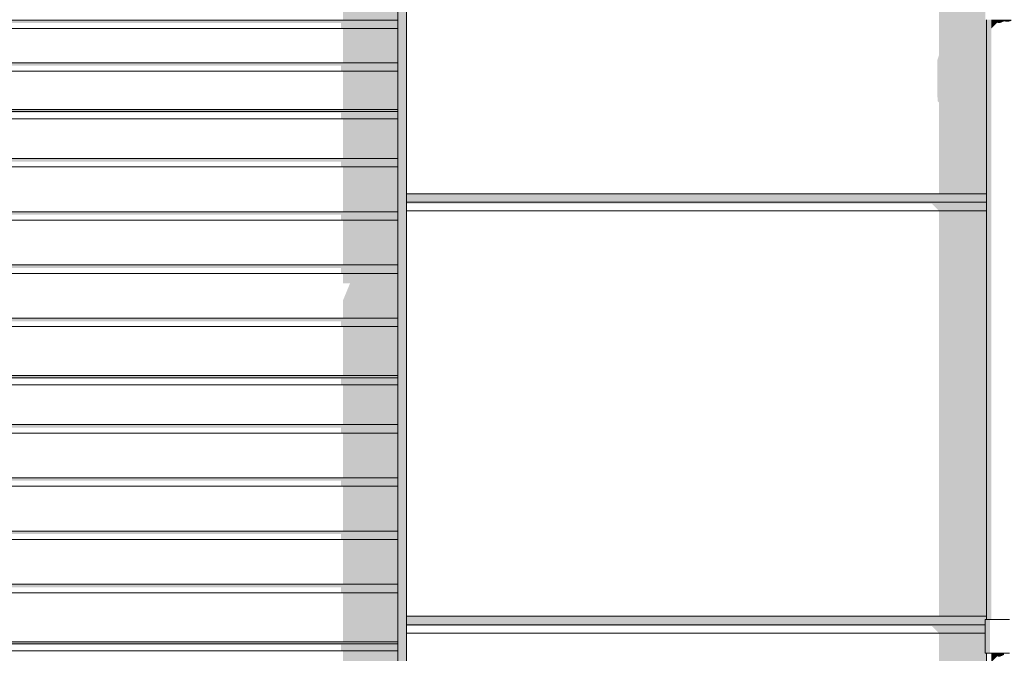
# Model space of a CAD drawing. Header units: millimetres. Extents: x 11 to 55443, y -2 to 19464.
# Tile 102 of 135: x 35122 to 37453, y 12086 to 13586. Entities that reach past the tile are written whole.
import ezdxf

# ---------------------------------------------------------------- set-up
doc = ezdxf.new("R2010")
doc.units = ezdxf.units.MM
doc.header["$MEASUREMENT"] = 0
doc.linetypes.add('Wipeout_Contour', pattern=[1000, 0, -1000])
for name, color, linetype in [('Nowe_A__SCIANY', 7, 'Continuous'), ('Nowe_A_WN_WYPOSAZENIE', 7, 'Continuous'), ('Nowe_Drzwi Archicad', 7, 'Continuous')]:
    doc.layers.add(name, color=color, linetype=linetype)
for name, color, linetype, lineweight in [('Nowe_A__SCIANY_Nr_pióra__87', 7, 'Continuous', 13), ('Nowe_A_WN_WYPOSAZENIE_Nr_pióra__2', 7, 'Continuous', 13), ('Nowe_Drzwi Archicad_Nr_pióra__101', 252, 'Continuous', 5), ('Nowe_Drzwi Archicad_Nr_pióra__81', 7, 'Continuous', 13), ('Nowe_Drzwi Archicad_Nr_pióra__87', 7, 'Continuous', 13)]:
    doc.layers.add(name, color=color, linetype=linetype, lineweight=lineweight)

# ---------------------------------------------------------------- blocks, each defined once
blk = doc.blocks.new('ElemPrzekroju_1_1', base_point=(7287.1, 10854))
at = {"color": 254, "linetype": 'Wipeout_Contour', "lineweight": 0, "ltscale": 315984.928026}
blk.add_wipeout([(36037.1, 14134), (36037.1, 13174), (37410.5, 13174), (37410.5, 13586.3), (37407.5, 13586.3), (37407.5, 13666.3), (37410.5, 13666.3), (37410.5, 14134)], dxfattribs=at).dxf.layer = 'Nowe_A__SCIANY'
at = {"color": 254, "linetype": 'Wipeout_Contour', "lineweight": 0, "ltscale": 156050.362071}
blk.add_wipeout([(37410.5, 13174), (36037.1, 13174), (36037.1, 13154), (37410.5, 13154)], dxfattribs=at).dxf.layer = 'Nowe_A__SCIANY'
at = {"layer": 'Nowe_A__SCIANY', "linetype": 'Continuous', "lineweight": 0, "true_color": 0x000000}
for points in [[(37298, 13502.2), (37294, 13490.1), (37294, 13410.1), (37295.1, 13393.4), (37298, 13390.2), (37298, 13174), (37410.5, 13174), (37410.5, 13586.3), (37407.5, 13586.3), (37407.5, 13666.3), (37410.5, 13666.3), (37410.5, 14134), (37298, 14134)], [(37410.5, 13174), (36037.1, 13174), (36037.1, 13154), (37410.5, 13154)]]:
    blk.add_hatch(color=18, dxfattribs=at).paths.add_polyline_path(points)
at = {"layer": 'Nowe_A__SCIANY_Nr_pióra__87', "color": 7, "linetype": 'Continuous', "lineweight": 13}
blk.add_line((36037.1, 13174), (37410.5, 13174), dxfattribs=at)
at = {"color": 254, "linetype": 'Wipeout_Contour', "lineweight": 0, "ltscale": 156023.378507}
blk.add_wipeout([(37410.5, 13154), (36037.1, 13154), (36037.1, 13134), (37410.5, 13134)], dxfattribs=at).dxf.layer = 'Nowe_A__SCIANY'
at = {"layer": 'Nowe_A__SCIANY_Nr_pióra__87', "color": 7, "linetype": 'Continuous', "lineweight": 13}
blk.add_line((36037.1, 13154), (37410.5, 13154), dxfattribs=at)
at = {"color": 254, "linetype": 'Wipeout_Contour', "lineweight": 0, "ltscale": 155384.280152}
blk.add_wipeout([(37410.5, 13134), (36037.1, 13134), (36037.1, 12174), (37410.5, 12174)], dxfattribs=at).dxf.layer = 'Nowe_A__SCIANY'
at = {"layer": 'Nowe_A__SCIANY', "linetype": 'Continuous', "lineweight": 0, "true_color": 0x000000}
blk.add_hatch(color=18, dxfattribs=at).paths.add_polyline_path([(36037.1, 13150.6), (37281.4, 13150.6), (37298, 13134), (37410.5, 13134), (37410.5, 13154), (36037.1, 13154)])
at = {"layer": 'Nowe_A__SCIANY_Nr_pióra__87', "color": 7, "linetype": 'Continuous', "lineweight": 13}
blk.add_line((36037.1, 13134), (37410.5, 13134), dxfattribs=at)
at = {"color": 254, "linetype": 'Wipeout_Contour', "lineweight": 0, "ltscale": 233417.680563}
blk.add_wipeout([(36037.1, 12154), (37407.5, 12154), (37407.5, 12166.3), (37410.5, 12166.3), (37410.5, 12174), (36037.1, 12174)], dxfattribs=at).dxf.layer = 'Nowe_A__SCIANY'
at = {"layer": 'Nowe_A__SCIANY', "linetype": 'Continuous', "lineweight": 0, "true_color": 0x000000}
for points in [[(37410.5, 13134), (37298, 13134), (37298, 12174), (37410.5, 12174)], [(36037.1, 12154), (37407.5, 12154), (37407.5, 12166.3), (37410.5, 12166.3), (37410.5, 12174), (36037.1, 12174)]]:
    blk.add_hatch(color=18, dxfattribs=at).paths.add_polyline_path(points)
at = {"layer": 'Nowe_A__SCIANY_Nr_pióra__87', "color": 7, "linetype": 'Continuous', "lineweight": 13}
blk.add_line((36037.1, 12174), (37410.5, 12174), dxfattribs=at)
at = {"color": 254, "linetype": 'Wipeout_Contour', "lineweight": 0, "ltscale": 154715.249605}
blk.add_wipeout([(36037.1, 12134), (37407.5, 12134), (37407.5, 12154), (36037.1, 12154)], dxfattribs=at).dxf.layer = 'Nowe_A__SCIANY'
at = {"layer": 'Nowe_A__SCIANY_Nr_pióra__87', "color": 7, "linetype": 'Continuous', "lineweight": 13}
blk.add_line((36037.1, 12154), (37407.5, 12154), dxfattribs=at)
at = {"color": 254, "linetype": 'Wipeout_Contour', "lineweight": 0, "ltscale": 232749.963399}
blk.add_wipeout([(37407.5, 12134), (36037.1, 12134), (36037.1, 11174), (37410.5, 11174), (37410.5, 12086.3), (37407.5, 12086.3)], dxfattribs=at).dxf.layer = 'Nowe_A__SCIANY'
at = {"layer": 'Nowe_A__SCIANY', "linetype": 'Continuous', "lineweight": 0, "true_color": 0x000000}
for points in [[(36037.1, 12150.6), (37281.4, 12150.6), (37298, 12134), (37407.5, 12134), (37407.5, 12154), (36037.1, 12154)], [(37298, 12002.2), (37294, 11990.1), (37294, 11910.1), (37295.1, 11893.4), (37298, 11890.2), (37298, 11174), (37410.5, 11174), (37410.5, 12086.3), (37407.5, 12086.3), (37407.5, 12134), (37298, 12134)]]:
    blk.add_hatch(color=18, dxfattribs=at).paths.add_polyline_path(points)
at = {"layer": 'Nowe_A__SCIANY_Nr_pióra__87', "color": 7, "linetype": 'Continuous', "lineweight": 13}
blk.add_line((36037.1, 12134), (37407.5, 12134), dxfattribs=at)
blk = doc.blocks.new('ElemPrzekroju_5_1', base_point=(7287.1, 10854))
at = {"color": 254, "linetype": 'Wipeout_Contour', "lineweight": 0, "ltscale": 153212.264806}
blk.add_wipeout([(36037.1, 10854), (36037.1, 14854), (36029.6, 14846.5), (36029.6, 10854)], dxfattribs=at).dxf.layer = 'Nowe_Drzwi Archicad'
at = {"color": 254, "linetype": 'Wipeout_Contour', "lineweight": 0, "ltscale": 147991.321983}
blk.add_wipeout([(36017.1, 13585.6), (32807.1, 13585.6), (32807.1, 13565.6), (36017.1, 13565.6)], dxfattribs=at).dxf.layer = 'Nowe_Drzwi Archicad'
at = {"color": 254, "linetype": 'Wipeout_Contour', "lineweight": 0, "ltscale": 147676.835259}
blk.add_wipeout([(36017.1, 13368.7), (32807.1, 13368.7), (32807.1, 13351.7), (36017.1, 13351.7)], dxfattribs=at).dxf.layer = 'Nowe_Drzwi Archicad'
at = {"color": 254, "linetype": 'Wipeout_Contour', "lineweight": 0, "ltscale": 147514.32134}
blk.add_wipeout([(36017.1, 13257.7), (32807.1, 13257.7), (32807.1, 13237.7), (36017.1, 13237.7)], dxfattribs=at).dxf.layer = 'Nowe_Drzwi Archicad'
at = {"color": 254, "linetype": 'Wipeout_Contour', "lineweight": 0, "ltscale": 147333.7245}
blk.add_wipeout([(32807.1, 13131.7), (32807.1, 13111.7), (36017.1, 13111.7), (36017.1, 13131.7)], dxfattribs=at).dxf.layer = 'Nowe_Drzwi Archicad'
at = {"color": 254, "linetype": 'Wipeout_Contour', "lineweight": 0, "ltscale": 147154.633672}
blk.add_wipeout([(32807.1, 13005.7), (32807.1, 12985.7), (36017.1, 12985.7), (36017.1, 13005.7)], dxfattribs=at).dxf.layer = 'Nowe_Drzwi Archicad'
at = {"color": 254, "linetype": 'Wipeout_Contour', "lineweight": 0, "ltscale": 146977.054359}
blk.add_wipeout([(36017.1, 12879.7), (32807.1, 12879.7), (32807.1, 12859.7), (36017.1, 12859.7)], dxfattribs=at).dxf.layer = 'Nowe_Drzwi Archicad'
at = {"color": 254, "linetype": 'Wipeout_Contour', "lineweight": 0, "ltscale": 146782.356052}
blk.add_wipeout([(36017.1, 12738.8), (32807.1, 12738.8), (32807.1, 12721.8), (36017.1, 12721.8)], dxfattribs=at).dxf.layer = 'Nowe_Drzwi Archicad'
at = {"color": 254, "linetype": 'Wipeout_Contour', "lineweight": 0, "ltscale": 146626.590118}
blk.add_wipeout([(36017.1, 12627.8), (32807.1, 12627.8), (32807.1, 12607.8), (36017.1, 12607.8)], dxfattribs=at).dxf.layer = 'Nowe_Drzwi Archicad'
at = {"color": 254, "linetype": 'Wipeout_Contour', "lineweight": 0, "ltscale": 146453.577067}
blk.add_wipeout([(32807.1, 12501.8), (32807.1, 12481.8), (36017.1, 12481.8), (36017.1, 12501.8)], dxfattribs=at).dxf.layer = 'Nowe_Drzwi Archicad'
at = {"color": 254, "linetype": 'Wipeout_Contour', "lineweight": 0, "ltscale": 146282.097531}
blk.add_wipeout([(32807.1, 12375.8), (32807.1, 12355.8), (36017.1, 12355.8), (36017.1, 12375.8)], dxfattribs=at).dxf.layer = 'Nowe_Drzwi Archicad'
at = {"color": 254, "linetype": 'Wipeout_Contour', "lineweight": 0, "ltscale": 146112.156776}
blk.add_wipeout([(32807.1, 12249.8), (32807.1, 12229.8), (36017.1, 12229.8), (36017.1, 12249.8)], dxfattribs=at).dxf.layer = 'Nowe_Drzwi Archicad'
at = {"color": 254, "linetype": 'Wipeout_Contour', "lineweight": 0, "ltscale": 145925.941194}
blk.add_wipeout([(36017.1, 12108.9), (32807.1, 12108.9), (32807.1, 12091.9), (36017.1, 12091.9)], dxfattribs=at).dxf.layer = 'Nowe_Drzwi Archicad'
at = {"layer": 'Nowe_Drzwi Archicad', "linetype": 'Continuous', "lineweight": 0, "true_color": 0x000000}
blk.add_hatch(color=18, dxfattribs=at).paths.add_polyline_path([(36037.1, 10854), (36037.1, 14854), (36029.6, 14846.5), (36029.6, 10854)])
at = {"color": 254, "linetype": 'Wipeout_Contour', "lineweight": 0, "ltscale": 148065.753147}
blk.add_wipeout([(32807.1, 13666.6), (32807.1, 13585.6), (36017.1, 13585.6), (36017.1, 13666.6)], dxfattribs=at).dxf.layer = 'Nowe_Drzwi Archicad'
at = {"color": 254, "linetype": 'Wipeout_Contour', "lineweight": 0, "ltscale": 147692.714114}
blk.add_wipeout([(32807.1, 13373.6), (32807.1, 13368.7), (36017.1, 13368.7), (36017.1, 13373.6)], dxfattribs=at).dxf.layer = 'Nowe_Drzwi Archicad'
at = {"color": 254, "linetype": 'Wipeout_Contour', "lineweight": 0, "ltscale": 147596.611925}
blk.add_wipeout([(32807.1, 13351.7), (32807.1, 13257.7), (36017.1, 13257.7), (36017.1, 13351.7)], dxfattribs=at).dxf.layer = 'Nowe_Drzwi Archicad'
at = {"color": 254, "linetype": 'Wipeout_Contour', "lineweight": 0, "ltscale": 147423.962463}
blk.add_wipeout([(32807.1, 13237.7), (32807.1, 13131.7), (36017.1, 13131.7), (36017.1, 13237.7)], dxfattribs=at).dxf.layer = 'Nowe_Drzwi Archicad'
at = {"color": 254, "linetype": 'Wipeout_Contour', "lineweight": 0, "ltscale": 147244.118403}
blk.add_wipeout([(36017.1, 13111.7), (32807.1, 13111.7), (32807.1, 13005.7), (36017.1, 13005.7)], dxfattribs=at).dxf.layer = 'Nowe_Drzwi Archicad'
at = {"color": 254, "linetype": 'Wipeout_Contour', "lineweight": 0, "ltscale": 147065.783127}
blk.add_wipeout([(32807.1, 12985.7), (32807.1, 12879.7), (36017.1, 12879.7), (36017.1, 12985.7)], dxfattribs=at).dxf.layer = 'Nowe_Drzwi Archicad'
at = {"color": 254, "linetype": 'Wipeout_Contour', "lineweight": 0, "ltscale": 146797.579219}
blk.add_wipeout([(32807.1, 12743.7), (32807.1, 12738.8), (36017.1, 12738.8), (36017.1, 12743.7)], dxfattribs=at).dxf.layer = 'Nowe_Drzwi Archicad'
at = {"color": 254, "linetype": 'Wipeout_Contour', "lineweight": 0, "ltscale": 146705.460884}
blk.add_wipeout([(36017.1, 12721.8), (32807.1, 12721.8), (32807.1, 12627.8), (36017.1, 12627.8)], dxfattribs=at).dxf.layer = 'Nowe_Drzwi Archicad'
at = {"color": 254, "linetype": 'Wipeout_Contour', "lineweight": 0, "ltscale": 146540.0221}
blk.add_wipeout([(32807.1, 12607.8), (32807.1, 12501.8), (36017.1, 12501.8), (36017.1, 12607.8)], dxfattribs=at).dxf.layer = 'Nowe_Drzwi Archicad'
at = {"color": 254, "linetype": 'Wipeout_Contour', "lineweight": 0, "ltscale": 146367.775569}
blk.add_wipeout([(32807.1, 12481.8), (32807.1, 12375.8), (36017.1, 12375.8), (36017.1, 12481.8)], dxfattribs=at).dxf.layer = 'Nowe_Drzwi Archicad'
at = {"color": 254, "linetype": 'Wipeout_Contour', "lineweight": 0, "ltscale": 146197.06524}
blk.add_wipeout([(36017.1, 12355.8), (32807.1, 12355.8), (32807.1, 12249.8), (36017.1, 12249.8)], dxfattribs=at).dxf.layer = 'Nowe_Drzwi Archicad'
at = {"color": 254, "linetype": 'Wipeout_Contour', "lineweight": 0, "ltscale": 145940.496798}
blk.add_wipeout([(32807.1, 12113.8), (32807.1, 12108.9), (36017.1, 12108.9), (36017.1, 12113.8)], dxfattribs=at).dxf.layer = 'Nowe_Drzwi Archicad'
at = {"color": 254, "linetype": 'Wipeout_Contour', "lineweight": 0, "ltscale": 145852.434382}
blk.add_wipeout([(32807.1, 12091.9), (32807.1, 11997.9), (36017.1, 11997.9), (36017.1, 12091.9)], dxfattribs=at).dxf.layer = 'Nowe_Drzwi Archicad'
at = {"layer": 'Nowe_Drzwi Archicad', "linetype": 'Continuous', "lineweight": 0, "true_color": 0x000000}
for points in [[(32807.1, 13373.6), (32807.1, 13368.7), (36017.1, 13368.7), (36017.1, 13373.6)], [(32807.1, 12743.7), (32807.1, 12738.8), (36017.1, 12738.8), (36017.1, 12743.7)], [(32807.1, 12113.8), (32807.1, 12108.9), (36017.1, 12108.9), (36017.1, 12113.8)]]:
    blk.add_hatch(color=18, dxfattribs=at).paths.add_polyline_path(points)
at = {"color": 254, "linetype": 'Wipeout_Contour', "lineweight": 0, "ltscale": 147762.489966}
blk.add_wipeout([(36017.1, 13464.6), (32807.1, 13464.6), (32807.1, 13373.6), (36017.1, 13373.6)], dxfattribs=at).dxf.layer = 'Nowe_Drzwi Archicad'
at = {"color": 254, "linetype": 'Wipeout_Contour', "lineweight": 0, "ltscale": 146882.003154}
blk.add_wipeout([(36017.1, 12859.7), (32807.1, 12859.7), (32807.1, 12743.7), (36017.1, 12743.7)], dxfattribs=at).dxf.layer = 'Nowe_Drzwi Archicad'
at = {"color": 254, "linetype": 'Wipeout_Contour', "lineweight": 0, "ltscale": 146021.24213}
blk.add_wipeout([(36017.1, 12229.8), (32807.1, 12229.8), (32807.1, 12113.8), (36017.1, 12113.8)], dxfattribs=at).dxf.layer = 'Nowe_Drzwi Archicad'
at = {"color": 254, "linetype": 'Wipeout_Contour', "lineweight": 0, "ltscale": 147843.3189}
blk.add_wipeout([(36017.1, 13484.6), (32807.1, 13484.6), (32807.1, 13464.6), (36017.1, 13464.6)], dxfattribs=at).dxf.layer = 'Nowe_Drzwi Archicad'
at = {"color": 254, "linetype": 'Wipeout_Contour', "lineweight": 0, "ltscale": 147917.272505}
blk.add_wipeout([(36017.1, 13565.6), (32807.1, 13565.6), (32807.1, 13484.6), (36017.1, 13484.6)], dxfattribs=at).dxf.layer = 'Nowe_Drzwi Archicad'
at = {"color": 254, "linetype": 'Wipeout_Contour', "lineweight": 0, "ltscale": 153167.003662}
blk.add_wipeout([(36017.1, 14834), (36017.1, 10854), (36029.6, 10854), (36029.6, 14846.5)], dxfattribs=at).dxf.layer = 'Nowe_Drzwi Archicad'
at = {"layer": 'Nowe_Drzwi Archicad', "linetype": 'Continuous', "lineweight": 0, "true_color": 0x000000}
for points in [[(36017.1, 14834), (36017.1, 10854), (36029.6, 10854), (36029.6, 14846.5)], [(35887.1, 13666.6), (35887.1, 13585.6), (36017.1, 13585.6), (36017.1, 13666.6)], [(32807.1, 13578.5), (35882.1, 13578.5), (35882.1, 13565.6), (36017.1, 13565.6), (36017.1, 13585.6), (32807.1, 13585.6)], [(35887.1, 13565.6), (35887.1, 13484.6), (36017.1, 13484.6), (36017.1, 13565.6)], [(32807.1, 13477.5), (35882.1, 13477.5), (35882.1, 13464.6), (36017.1, 13464.6), (36017.1, 13484.6), (32807.1, 13484.6)], [(35887.1, 13464.6), (35887.1, 13373.6), (36017.1, 13373.6), (36017.1, 13464.6)], [(32807.1, 13368.7), (32807.1, 13366.5), (35882.1, 13366.5), (35882.1, 13351.7), (36017.1, 13351.7), (36017.1, 13368.7)], [(35887.1, 13351.7), (35887.1, 13257.7), (36017.1, 13257.7), (36017.1, 13351.7)], [(32807.1, 13250.6), (35882.1, 13250.6), (35882.1, 13237.7), (36017.1, 13237.7), (36017.1, 13257.7), (32807.1, 13257.7)], [(35887.1, 13237.7), (35887.1, 13131.7), (36017.1, 13131.7), (36017.1, 13237.7)], [(36017.1, 13131.7), (32807.1, 13131.7), (32807.1, 13124.6), (35882.1, 13124.6), (35882.1, 13111.7), (36017.1, 13111.7)], [(36017.1, 13111.7), (35887.1, 13111.7), (35887.1, 13005.7), (36017.1, 13005.7)], [(32807.1, 12998.6), (35882.1, 12998.6), (35882.1, 12985.7), (36017.1, 12985.7), (36017.1, 13005.7), (32807.1, 13005.7)], [(35887.1, 12961.9), (35903.7, 12961.9), (35887.1, 12921.9), (35887.1, 12879.7), (36017.1, 12879.7), (36017.1, 12985.7), (35887.1, 12985.7)], [(32807.1, 12879.7), (32807.1, 12872.6), (35882.1, 12872.6), (35882.1, 12859.7), (36017.1, 12859.7), (36017.1, 12879.7)], [(35887.1, 12859.7), (35887.1, 12743.7), (36017.1, 12743.7), (36017.1, 12859.7)], [(32807.1, 12736.6), (35882.1, 12736.6), (35882.1, 12721.8), (36017.1, 12721.8), (36017.1, 12738.8), (32807.1, 12738.8)], [(35887.1, 12721.8), (35887.1, 12627.8), (36017.1, 12627.8), (36017.1, 12721.8)], [(32807.1, 12620.7), (35882.1, 12620.7), (35882.1, 12607.8), (36017.1, 12607.8), (36017.1, 12627.8), (32807.1, 12627.8)], [(35887.1, 12607.8), (35887.1, 12501.8), (36017.1, 12501.8), (36017.1, 12607.8)], [(32807.1, 12494.7), (35882.1, 12494.7), (35882.1, 12481.8), (36017.1, 12481.8), (36017.1, 12501.8), (32807.1, 12501.8)], [(35887.1, 12481.8), (35887.1, 12375.8), (36017.1, 12375.8), (36017.1, 12481.8)], [(36017.1, 12375.8), (32807.1, 12375.8), (32807.1, 12368.7), (35882.1, 12368.7), (35882.1, 12355.8), (36017.1, 12355.8)], [(35887.1, 12355.8), (35887.1, 12249.8), (36017.1, 12249.8), (36017.1, 12355.8)], [(36017.1, 12249.8), (32807.1, 12249.8), (32807.1, 12242.7), (35882.1, 12242.7), (35882.1, 12229.8), (36017.1, 12229.8)], [(35887.1, 12229.8), (35887.1, 12113.8), (36017.1, 12113.8), (36017.1, 12229.8)], [(32807.1, 12106.7), (35882.1, 12106.7), (35882.1, 12091.9), (36017.1, 12091.9), (36017.1, 12108.9), (32807.1, 12108.9)], [(35887.1, 12091.9), (35887.1, 11997.9), (36017.1, 11997.9), (36017.1, 12091.9)]]:
    blk.add_hatch(color=18, dxfattribs=at).paths.add_polyline_path(points)
at = {"layer": 'Nowe_Drzwi Archicad_Nr_pióra__101', "color": 252, "linetype": 'Continuous', "lineweight": 5}
for p, q in [((36017.1, 13351.7), (36017.1, 14834)), ((36017.1, 13257.7), (36017.1, 13351.7)), ((36017.1, 13237.7), (36017.1, 13257.7)), ((36017.1, 13131.7), (36017.1, 13237.7)), ((36017.1, 13111.7), (36017.1, 13131.7)), ((36017.1, 13005.7), (36017.1, 13111.7)), ((36017.1, 12985.7), (36017.1, 13005.7)), ((36017.1, 12879.7), (36017.1, 12985.7)), ((36017.1, 12859.7), (36017.1, 12879.7)), ((36017.1, 12743.7), (36017.1, 12859.7)), ((36017.1, 12721.8), (36017.1, 12743.7)), ((36017.1, 12627.8), (36017.1, 12721.8)), ((36017.1, 12607.8), (36017.1, 12627.8)), ((36017.1, 12501.8), (36017.1, 12607.8)), ((36017.1, 12481.8), (36017.1, 12501.8)), ((36017.1, 12375.8), (36017.1, 12481.8)), ((36017.1, 12355.8), (36017.1, 12375.8)), ((36017.1, 12249.8), (36017.1, 12355.8)), ((36017.1, 12229.8), (36017.1, 12249.8)), ((36017.1, 12113.8), (36017.1, 12229.8)), ((36017.1, 12091.9), (36017.1, 12113.8)), ((36017.1, 11997.9), (36017.1, 12091.9))]:
    blk.add_line(p, q, dxfattribs=at)
at = {"layer": 'Nowe_Drzwi Archicad_Nr_pióra__81', "color": 7, "linetype": 'Continuous', "lineweight": 13}
for p, q in [((32807.1, 13585.6), (36017.1, 13585.6)), ((36017.1, 13565.6), (32807.1, 13565.6)), ((32807.1, 13484.6), (36017.1, 13484.6)), ((36017.1, 13464.6), (32807.1, 13464.6)), ((36017.1, 13373.6), (32807.1, 13373.6)), ((36017.1, 13368.7), (32807.1, 13368.7)), ((36017.1, 13351.7), (32807.1, 13351.7)), ((32807.1, 13257.7), (36017.1, 13257.7)), ((36017.1, 13237.7), (32807.1, 13237.7)), ((32807.1, 13131.7), (36017.1, 13131.7)), ((36017.1, 13111.7), (32807.1, 13111.7)), ((32807.1, 13005.7), (36017.1, 13005.7)), ((36017.1, 12985.7), (32807.1, 12985.7)), ((32807.1, 12879.7), (36017.1, 12879.7)), ((36017.1, 12859.7), (32807.1, 12859.7)), ((36017.1, 12743.7), (32807.1, 12743.7)), ((36017.1, 12738.8), (32807.1, 12738.8)), ((36017.1, 12721.8), (32807.1, 12721.8)), ((32807.1, 12627.8), (36017.1, 12627.8)), ((36017.1, 12607.8), (32807.1, 12607.8)), ((32807.1, 12501.8), (36017.1, 12501.8)), ((36017.1, 12481.8), (32807.1, 12481.8)), ((32807.1, 12375.8), (36017.1, 12375.8)), ((36017.1, 12355.8), (32807.1, 12355.8)), ((32807.1, 12249.8), (36017.1, 12249.8)), ((36017.1, 12229.8), (32807.1, 12229.8)), ((36017.1, 12113.8), (32807.1, 12113.8)), ((36017.1, 12108.9), (32807.1, 12108.9)), ((36017.1, 12091.9), (32807.1, 12091.9))]:
    blk.add_line(p, q, dxfattribs=at)
at = {"layer": 'Nowe_Drzwi Archicad_Nr_pióra__87', "color": 7, "linetype": 'Continuous', "lineweight": 13}
for p, q in [((36037.1, 14134), (36037.1, 13174)), ((36037.1, 13154), (36037.1, 13174)), ((36037.1, 13154), (36037.1, 13134)), ((36037.1, 13134), (36037.1, 12174)), ((36037.1, 12154), (36037.1, 12174)), ((36037.1, 12154), (36037.1, 12134)), ((36037.1, 12134), (36037.1, 11174))]:
    blk.add_line(p, q, dxfattribs=at)
blk = doc.blocks.new('ElemPrzekroju_26_1', base_point=(7287.1, 10854))
at = {"color": 254, "linetype": 'Wipeout_Contour', "lineweight": 0, "ltscale": 158469.568889}
blk.add_wipeout([(37451.8, 12166.3), (37469.2, 12166.3), (37469.2, 13586.3), (37451.8, 13586.3)], dxfattribs=at).dxf.layer = 'Nowe_A_WN_WYPOSAZENIE'
at = {"color": 254, "linetype": 'Wipeout_Contour', "lineweight": 0, "ltscale": 158405.870919}
blk.add_wipeout([(37435.5, 13586.3), (37435.5, 12166.3), (37451.8, 12166.3), (37451.8, 13586.3)], dxfattribs=at).dxf.layer = 'Nowe_A_WN_WYPOSAZENIE'
at = {"layer": 'Nowe_A_WN_WYPOSAZENIE', "linetype": 'Continuous', "lineweight": 0, "true_color": 0x000000}
blk.add_hatch(color=18, dxfattribs=at).paths.add_polyline_path([(37469.2, 13586.3), (37451.8, 13586.3), (37451.8, 13582.5), (37461.3, 13581.3), (37469.2, 13583.5)])
at = {"color": 254, "linetype": 'Wipeout_Contour', "lineweight": 0, "ltscale": 158349.8582}
blk.add_wipeout([(37422.2, 12166.3), (37435.5, 12166.3), (37435.5, 13586.3), (37422.2, 13586.3)], dxfattribs=at).dxf.layer = 'Nowe_A_WN_WYPOSAZENIE'
at = {"color": 254, "linetype": 'Wipeout_Contour', "lineweight": 0, "ltscale": 157480.824764}
blk.add_wipeout([(37464.8, 12086.3), (37464.8, 12166.3), (37447.5, 12166.3), (37447.5, 12086.3)], dxfattribs=at).dxf.layer = 'Nowe_A_WN_WYPOSAZENIE'
at = {"layer": 'Nowe_A_WN_WYPOSAZENIE', "linetype": 'Continuous', "lineweight": 0, "true_color": 0x000000}
blk.add_hatch(color=18, dxfattribs=at).paths.add_polyline_path([(37435.5, 13586.3), (37435.5, 13579.2), (37441.6, 13578.1), (37451.8, 13582.5), (37451.8, 13586.3)])
at = {"color": 254, "linetype": 'Wipeout_Contour', "lineweight": 0, "ltscale": 158308.285432}
blk.add_wipeout([(37413.5, 13586.3), (37413.5, 12166.3), (37422.2, 12166.3), (37422.2, 13586.3)], dxfattribs=at).dxf.layer = 'Nowe_A_WN_WYPOSAZENIE'
at = {"layer": 'Nowe_A_WN_WYPOSAZENIE', "linetype": 'Continuous', "lineweight": 0, "true_color": 0x000000}
blk.add_hatch(color=18, dxfattribs=at).paths.add_polyline_path([(37413.5, 13586.3), (37413.5, 12166.3), (37422.2, 12166.3), (37422.2, 13586.3)])
at = {"color": 254, "linetype": 'Wipeout_Contour', "lineweight": 0, "ltscale": 158286.165845}
blk.add_wipeout([(37410.5, 13586.3), (37410.5, 12166.3), (37413.5, 12166.3), (37413.5, 13586.3)], dxfattribs=at).dxf.layer = 'Nowe_A_WN_WYPOSAZENIE'
at = {"color": 254, "linetype": 'Wipeout_Contour', "lineweight": 0, "ltscale": 157417.340332}
blk.add_wipeout([(37447.5, 12086.3), (37447.5, 12166.3), (37431.5, 12166.3), (37431.5, 12086.3)], dxfattribs=at).dxf.layer = 'Nowe_A_WN_WYPOSAZENIE'
at = {"layer": 'Nowe_A_WN_WYPOSAZENIE', "linetype": 'Continuous', "lineweight": 0, "true_color": 0x000000}
for points in [[(37410.5, 13586.3), (37410.5, 12166.3), (37413.5, 12166.3), (37413.5, 13586.3)], [(37435.5, 13586.3), (37422.2, 13586.3), (37422.2, 13565.8), (37435.5, 13579.2)]]:
    blk.add_hatch(color=18, dxfattribs=at).paths.add_polyline_path(points)
at = {"layer": 'Nowe_A_WN_WYPOSAZENIE_Nr_pióra__2', "color": 7, "linetype": 'Continuous', "lineweight": 13}
for p, q in [((37464.8, 12166.3), (37447.5, 12166.3)), ((37464.8, 12086.3), (37447.5, 12086.3))]:
    blk.add_line(p, q, dxfattribs=at)
at = {"color": 254, "linetype": 'Wipeout_Contour', "lineweight": 0, "ltscale": 157362.517788}
blk.add_wipeout([(37431.5, 12086.3), (37431.5, 12166.3), (37418.6, 12166.3), (37418.6, 12086.3)], dxfattribs=at).dxf.layer = 'Nowe_A_WN_WYPOSAZENIE'
at = {"layer": 'Nowe_A_WN_WYPOSAZENIE', "linetype": 'Continuous', "lineweight": 0, "true_color": 0x000000}
blk.add_hatch(color=18, dxfattribs=at).paths.add_polyline_path([(37451.8, 12086.3), (37435.5, 12086.3), (37435.5, 12079.2), (37441.6, 12078.1), (37451.8, 12082.5)])
at = {"layer": 'Nowe_A_WN_WYPOSAZENIE_Nr_pióra__2', "color": 7, "linetype": 'Continuous', "lineweight": 13}
for p, q in [((37447.5, 12166.3), (37431.5, 12166.3)), ((37447.5, 12086.3), (37431.5, 12086.3))]:
    blk.add_line(p, q, dxfattribs=at)
at = {"color": 254, "linetype": 'Wipeout_Contour', "lineweight": 0, "ltscale": 157322.296814}
blk.add_wipeout([(37418.6, 12086.3), (37418.6, 12166.3), (37410.3, 12166.3), (37410.3, 12086.3)], dxfattribs=at).dxf.layer = 'Nowe_A_WN_WYPOSAZENIE'
at = {"layer": 'Nowe_A_WN_WYPOSAZENIE', "linetype": 'Continuous', "lineweight": 0, "true_color": 0x000000}
for points in [[(37418.6, 12086.3), (37418.6, 12166.3), (37410.3, 12166.3), (37410.3, 12086.3)], [(37422.2, 12065.8), (37435.5, 12079.2), (37435.5, 12086.3), (37422.2, 12086.3)]]:
    blk.add_hatch(color=18, dxfattribs=at).paths.add_polyline_path(points)
at = {"color": 254, "linetype": 'Wipeout_Contour', "lineweight": 0, "ltscale": 157301.03471}
blk.add_wipeout([(37410.3, 12086.3), (37410.3, 12166.3), (37407.5, 12166.3), (37407.5, 12086.3)], dxfattribs=at).dxf.layer = 'Nowe_A_WN_WYPOSAZENIE'
at = {"layer": 'Nowe_A_WN_WYPOSAZENIE', "linetype": 'Continuous', "lineweight": 0, "true_color": 0x000000}
blk.add_hatch(color=18, dxfattribs=at).paths.add_polyline_path([(37410.3, 12086.3), (37410.3, 12166.3), (37407.5, 12166.3), (37407.5, 12086.3)])
at = {"layer": 'Nowe_A_WN_WYPOSAZENIE_Nr_pióra__2', "color": 7, "linetype": 'Continuous', "lineweight": 13}
for p, q in [((37410.5, 12166.3), (37410.5, 13586.3)), ((37410.3, 12166.3), (37407.5, 12166.3)), ((37407.5, 12086.3), (37407.5, 12166.3)), ((37418.6, 12166.3), (37410.3, 12166.3)), ((37431.5, 12166.3), (37418.6, 12166.3)), ((37410.3, 12086.3), (37407.5, 12086.3)), ((37418.6, 12086.3), (37410.3, 12086.3)), ((37410.5, 10834), (37410.5, 12086.3)), ((37431.5, 12086.3), (37418.6, 12086.3))]:
    blk.add_line(p, q, dxfattribs=at)

msp = doc.modelspace()

# ---------------------------------------------------------------- block references
at = {"layer": 'Nowe_A__SCIANY', "lineweight": 0}
msp.add_blockref('ElemPrzekroju_1_1', (7287.1, 10854), dxfattribs=at)

# ---------------------------------------------------------------- next in the draw order: block references
at = {"layer": 'Nowe_A_WN_WYPOSAZENIE', "lineweight": 0}
msp.add_blockref('ElemPrzekroju_26_1', (7287.1, 10854), dxfattribs=at)
at = {"layer": 'Nowe_Drzwi Archicad', "lineweight": 0}
msp.add_blockref('ElemPrzekroju_5_1', (7287.1, 10854), dxfattribs=at)

doc.saveas('drawing.dxf')
